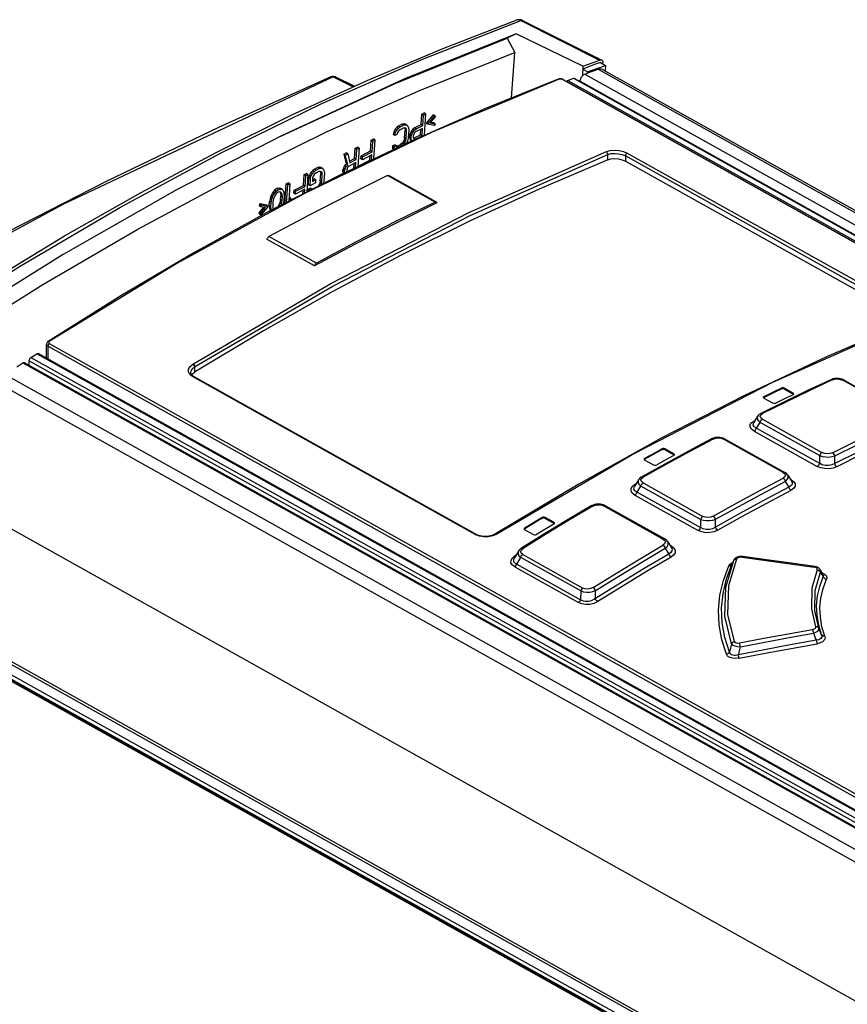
# Model space of a CAD drawing. Extents: x 0 to 420, y 0 to 297.
# Tile 38 of 51: x 359.38 to 366.66, y 109.64 to 118.3. Entities that reach past the tile are written whole.
import ezdxf

# ---------------------------------------------------------------- set-up
doc = ezdxf.new("R2010")
doc.units = 0
doc.header["$LTSCALE"] = 23.1
doc.layers.get('0').update_dxf_attribs({"linetype": 'CONTINUOUS'})
doc.layers.add('ROUNDS', color=7, linetype='CONTINUOUS')

msp = doc.modelspace()

# ---------------------------------------------------------------- linework, layer by layer
at = {"color": 7, "linetype": 'CONTINUOUS'}
for p, q in [((363.7857, 118.2963), (364.4779, 117.9499)), ((363.8043, 118.2961), (363.7992, 118.2985)), ((363.8043, 118.2961), (364.4962, 117.9498)), ((363.7439, 118.1805), (363.6653, 118.1415)), ((363.6653, 118.1415), (363.7314, 118.0155)), ((364.3303, 117.8959), (363.7439, 118.1805)), ((363.7038, 117.6169), (363.7314, 118.0155)), ((364.3303, 117.8959), (364.3272, 117.8115)), ((364.3711, 117.8457), (364.4622, 117.8792)), ((364.4622, 117.8792), (364.5283, 117.9032)), ((364.4866, 117.9282), (364.5283, 117.9032)), ((364.5073, 117.9158), (364.5076, 117.9247)), ((364.5283, 117.9032), (364.5266, 117.8557)), ((362.1343, 117.8012), (362.3088, 117.7141)), ((362.1553, 117.802), (362.3206, 117.7194)), ((364.3711, 117.8457), (364.3294, 117.8707)), ((364.3707, 117.8344), (364.3711, 117.8457)), ((364.1156, 117.7822), (364.1132, 117.7814)), ((364.1475, 117.7823), (364.1411, 117.7837)), ((364.1584, 117.7779), (373.0167, 112.8274)), ((362.9081, 117.384), (362.9143, 117.475)), ((362.9143, 117.475), (362.9334, 117.4849)), ((362.9282, 117.4661), (362.9143, 117.475)), ((362.922, 117.3751), (362.9282, 117.4661)), ((362.9282, 117.4661), (362.9473, 117.4759)), ((362.9473, 117.4759), (362.9334, 117.4849)), ((362.9473, 117.4759), (362.9346, 117.2876)), ((363.0152, 117.4684), (362.9518, 117.3939)), ((362.9657, 117.385), (363.0291, 117.4595)), ((363.0346, 117.4497), (362.988, 117.3965)), ((363.0291, 117.4595), (363.0152, 117.4684)), ((363.0291, 117.4595), (363.0346, 117.4497)), ((362.7105, 117.3702), (362.6943, 117.3577)), ((362.7082, 117.3488), (362.7244, 117.3613)), ((362.7105, 117.3702), (362.7392, 117.385)), ((362.7244, 117.3613), (362.7105, 117.3702)), ((362.7244, 117.3613), (362.7531, 117.376)), ((362.7548, 117.3888), (362.7392, 117.385)), ((362.7531, 117.376), (362.7392, 117.385)), ((362.7531, 117.376), (362.7687, 117.3799)), ((362.7687, 117.3799), (362.7548, 117.3888)), ((362.767, 117.3867), (362.7548, 117.3888)), ((362.7808, 117.3778), (362.767, 117.3867)), ((362.7687, 117.3799), (362.7808, 117.3778)), ((362.7808, 117.3778), (362.7924, 117.367)), ((362.7924, 117.367), (362.7976, 117.3529)), ((362.8508, 117.3545), (362.9081, 117.384)), ((362.8647, 117.3456), (362.922, 117.3751)), ((362.922, 117.3751), (362.9081, 117.384)), ((362.9657, 117.385), (362.9518, 117.3939)), ((363.0233, 117.3728), (362.9657, 117.385)), ((362.988, 117.3965), (363.0305, 117.3891)), ((363.0167, 117.398), (362.993, 117.4021)), ((363.0305, 117.3891), (363.0167, 117.398)), ((363.0305, 117.3891), (363.0233, 117.3728)), ((362.6671, 117.3186), (362.6625, 117.2953)), ((362.6763, 117.2864), (362.6625, 117.2953)), ((362.681, 117.3425), (362.6671, 117.3186)), ((362.681, 117.3097), (362.6671, 117.3186)), ((362.6763, 117.2864), (362.681, 117.3097)), ((362.6954, 117.2962), (362.6763, 117.2864)), ((362.6943, 117.3577), (362.681, 117.3425)), ((362.6949, 117.3336), (362.681, 117.3425)), ((362.681, 117.3097), (362.6949, 117.3336)), ((362.7082, 117.3488), (362.6943, 117.3577)), ((362.6949, 117.3336), (362.7082, 117.3488)), ((362.6995, 117.3108), (362.6954, 117.2962)), ((362.7096, 117.3244), (362.6995, 117.3108)), ((362.7227, 117.3353), (362.7096, 117.3244)), ((362.7513, 117.35), (362.7227, 117.3353)), ((362.7637, 117.3523), (362.7513, 117.35)), ((362.762, 117.267), (362.7663, 117.332)), ((362.7622, 117.3514), (362.7643, 117.3477)), ((362.7727, 117.3485), (362.7637, 117.3523)), ((362.7643, 117.3477), (362.7663, 117.332)), ((362.7782, 117.3388), (362.7643, 117.3477)), ((362.7802, 117.3231), (362.7663, 117.332)), ((362.7782, 117.3388), (362.7727, 117.3485)), ((362.7758, 117.2581), (362.7802, 117.3231)), ((362.7802, 117.3231), (362.7782, 117.3388)), ((362.7993, 117.3329), (362.7949, 117.2679)), ((362.7976, 117.3529), (362.7993, 117.3329)), ((362.8051, 117.2682), (362.8062, 117.2856)), ((362.8103, 117.3002), (362.8062, 117.2856)), ((362.8201, 117.2766), (362.8062, 117.2856)), ((362.821, 117.3225), (362.8103, 117.3002)), ((362.8242, 117.2913), (362.8103, 117.3002)), ((362.819, 117.2593), (362.8201, 117.2766)), ((362.8201, 117.2766), (362.8242, 117.2913)), ((362.8346, 117.342), (362.821, 117.3225)), ((362.8349, 117.3135), (362.821, 117.3225)), ((362.8242, 117.2913), (362.8349, 117.3135)), ((362.8508, 117.3545), (362.8346, 117.342)), ((362.8485, 117.3331), (362.8346, 117.342)), ((362.8349, 117.3135), (362.8485, 117.3331)), ((362.8389, 117.2821), (362.8381, 117.2691)), ((362.843, 117.2968), (362.8389, 117.2821)), ((362.8415, 117.2619), (362.902, 117.293)), ((362.8499, 117.3087), (362.843, 117.2968)), ((362.8485, 117.3331), (362.8647, 117.3456)), ((362.8598, 117.318), (362.8499, 117.3087)), ((362.8647, 117.3456), (362.8508, 117.3545)), ((362.8554, 117.253), (362.9159, 117.2841)), ((362.9203, 117.3491), (362.8598, 117.318)), ((362.902, 117.293), (362.9053, 117.3414)), ((362.9159, 117.2841), (362.902, 117.293)), ((362.9159, 117.2841), (362.9203, 117.3491)), ((362.8343, 117.2435), (362.1927, 116.9375)), ((362.4622, 117.1504), (362.4686, 117.2458)), ((362.4686, 117.2458), (362.4877, 117.2556)), ((362.4824, 117.2369), (362.4686, 117.2458)), ((362.476, 117.1415), (362.4824, 117.2369)), ((362.4824, 117.2369), (362.5016, 117.2467)), ((362.5016, 117.2467), (362.4877, 117.2556)), ((362.5016, 117.2467), (362.4903, 117.0795)), ((362.6557, 117.1956), (362.6748, 117.2054)), ((362.6557, 117.1956), (362.6575, 117.1756)), ((362.6696, 117.1867), (362.6557, 117.1956)), ((362.6696, 117.1867), (362.6887, 117.1965)), ((362.6713, 117.1667), (362.6696, 117.1867)), ((362.6887, 117.1965), (362.6748, 117.2054)), ((362.6887, 117.1965), (362.691, 117.1851)), ((362.6986, 117.1925), (362.6897, 117.191)), ((362.7, 117.1814), (362.6906, 117.1875)), ((362.691, 117.1851), (362.7, 117.1814)), ((362.6986, 117.1925), (362.7272, 117.2073)), ((362.7108, 117.1846), (362.6986, 117.1925)), ((362.7402, 117.2182), (362.7272, 117.2073)), ((362.7404, 117.1988), (362.7272, 117.2073)), ((362.7504, 117.2317), (362.7402, 117.2182)), ((362.7541, 117.2092), (362.7402, 117.2182)), ((362.7431, 117.2), (362.7541, 117.2092)), ((362.7576, 117.248), (362.7504, 117.2317)), ((362.7643, 117.2228), (362.7504, 117.2317)), ((362.7541, 117.2092), (362.7643, 117.2228)), ((362.762, 117.267), (362.7576, 117.248)), ((362.7715, 117.2391), (362.7576, 117.248)), ((362.7758, 117.2581), (362.762, 117.267)), ((362.7643, 117.2228), (362.7715, 117.2391)), ((362.7715, 117.2391), (362.7758, 117.2581)), ((362.7828, 117.224), (362.7787, 117.217)), ((362.7903, 117.2446), (362.7828, 117.224)), ((362.7949, 117.2679), (362.7903, 117.2446)), ((362.8051, 117.2682), (362.8074, 117.2569)), ((362.819, 117.2593), (362.8051, 117.2682)), ((362.8074, 117.2569), (362.8158, 117.2445)), ((362.8213, 117.2479), (362.8074, 117.2569)), ((362.8245, 117.2388), (362.8158, 117.2445)), ((362.8213, 117.2479), (362.819, 117.2593)), ((362.8267, 117.2399), (362.8213, 117.2479)), ((362.8381, 117.2691), (362.8404, 117.2578)), ((362.8415, 117.2619), (362.8401, 117.2618)), ((362.8404, 117.2578), (362.8461, 117.2524)), ((362.8554, 117.253), (362.8415, 117.2619)), ((362.8461, 117.2524), (362.8554, 117.253)), ((362.2266, 117.1213), (362.2489, 117.1328)), ((362.2266, 117.1213), (362.2486, 117.0364)), ((362.2405, 117.1124), (362.2266, 117.1213)), ((362.2405, 117.1124), (362.2628, 117.1239)), ((362.2624, 117.0275), (362.2405, 117.1124)), ((362.2628, 117.1239), (362.2489, 117.1328)), ((362.2628, 117.1239), (362.2821, 117.046)), ((362.3224, 117.0827), (362.3285, 117.1737)), ((362.3285, 117.1737), (362.3476, 117.1836)), ((362.3424, 117.1648), (362.3285, 117.1737)), ((362.3362, 117.0738), (362.3424, 117.1648)), ((362.3424, 117.1648), (362.3615, 117.1746)), ((362.3615, 117.1746), (362.3476, 117.1836)), ((362.3615, 117.1746), (362.3506, 117.0128)), ((362.3776, 117.0819), (362.3794, 117.1079)), ((362.3794, 117.1079), (362.4622, 117.1504)), ((362.3933, 117.0989), (362.3794, 117.1079)), ((362.4743, 117.1155), (362.3915, 117.0729)), ((362.3915, 117.0729), (362.3933, 117.0989)), ((362.3933, 117.0989), (362.476, 117.1415)), ((362.4566, 117.0681), (362.4593, 117.1078)), ((362.476, 117.1415), (362.4622, 117.1504)), ((362.4712, 117.0704), (362.4743, 117.1155)), ((362.6575, 117.1756), (362.669, 117.1648)), ((362.6713, 117.1667), (362.6575, 117.1756)), ((362.2352, 117.0212), (362.2245, 116.9989)), ((362.2486, 117.0364), (362.2352, 117.0212)), ((362.2491, 117.0122), (362.2352, 117.0212)), ((362.2384, 116.99), (362.2491, 117.0122)), ((362.2624, 117.0275), (362.2486, 117.0364)), ((362.2491, 117.0122), (362.2624, 117.0275)), ((362.274, 117.0167), (362.2642, 117.0074)), ((362.3345, 117.0478), (362.274, 117.0167)), ((362.2786, 117.0602), (362.3224, 117.0827)), ((362.2821, 117.046), (362.3362, 117.0738)), ((362.3166, 116.9966), (362.3195, 117.0401)), ((362.3362, 117.0738), (362.3224, 117.0827)), ((362.3315, 117.0037), (362.3345, 117.0478)), ((362.3611, 117.019), (362.4566, 117.0681)), ((362.3915, 117.0729), (362.3776, 117.0819)), ((364.7046, 117.0616), (367.1958, 115.6694)), ((362.1927, 116.9375), (361.5507, 116.6073)), ((361.8732, 116.8475), (361.8796, 116.9429)), ((361.8796, 116.9429), (361.8987, 116.9527)), ((361.8935, 116.9339), (361.8796, 116.9429)), ((361.8871, 116.8386), (361.8935, 116.9339)), ((361.8935, 116.9339), (361.9126, 116.9438)), ((361.9126, 116.9438), (361.8987, 116.9527)), ((361.9126, 116.9438), (361.9021, 116.7881)), ((361.9253, 116.9371), (361.921, 116.9181)), ((361.9392, 116.961), (361.9253, 116.9371)), ((361.9392, 116.9282), (361.9253, 116.9371)), ((361.9348, 116.9092), (361.9392, 116.9282)), ((361.9525, 116.9762), (361.9392, 116.961)), ((361.9531, 116.952), (361.9392, 116.961)), ((361.9392, 116.9282), (361.9531, 116.952)), ((361.9688, 116.9887), (361.9525, 116.9762)), ((361.9664, 116.9673), (361.9525, 116.9762)), ((361.9531, 116.952), (361.9664, 116.9673)), ((361.9577, 116.9293), (361.9537, 116.9147)), ((361.9679, 116.9429), (361.9577, 116.9293)), ((361.9664, 116.9673), (361.9826, 116.9798)), ((361.9809, 116.9538), (361.9679, 116.9429)), ((361.9688, 116.9887), (361.9974, 117.0035)), ((361.9826, 116.9798), (361.9688, 116.9887)), ((362.0095, 116.9685), (361.9809, 116.9538)), ((361.9826, 116.9798), (362.0113, 116.9945)), ((362.013, 117.0073), (361.9974, 117.0035)), ((362.0113, 116.9945), (361.9974, 117.0035)), ((362.022, 116.9707), (362.0095, 116.9685)), ((362.0113, 116.9945), (362.0269, 116.9984)), ((362.0269, 116.9984), (362.013, 117.0073)), ((362.0252, 117.0052), (362.013, 117.0073)), ((362.0202, 116.8855), (362.0246, 116.9505)), ((362.0205, 116.9699), (362.0226, 116.9662)), ((362.0309, 116.967), (362.022, 116.9707)), ((362.0226, 116.9662), (362.0246, 116.9505)), ((362.0364, 116.9572), (362.0226, 116.9662)), ((362.0384, 116.9415), (362.0246, 116.9505)), ((362.0391, 116.9962), (362.0252, 117.0052)), ((362.0269, 116.9984), (362.0391, 116.9962)), ((362.0364, 116.9572), (362.0309, 116.967)), ((362.0341, 116.8765), (362.0384, 116.9415)), ((362.0384, 116.9415), (362.0364, 116.9572)), ((362.0391, 116.9962), (362.0506, 116.9855)), ((362.0506, 116.9855), (362.0558, 116.9714)), ((362.0575, 116.9514), (362.0532, 116.8864)), ((362.0558, 116.9714), (362.0575, 116.9514)), ((362.2193, 116.967), (362.2205, 116.9843)), ((362.2193, 116.967), (362.2216, 116.9556)), ((362.2332, 116.958), (362.2193, 116.967)), ((362.2245, 116.9989), (362.2205, 116.9843)), ((362.2343, 116.9754), (362.2205, 116.9843)), ((362.2216, 116.9556), (362.2238, 116.9524)), ((362.2254, 116.9531), (362.2216, 116.9556)), ((362.2384, 116.99), (362.2245, 116.9989)), ((362.2332, 116.958), (362.2343, 116.9754)), ((362.2343, 116.9754), (362.2384, 116.99)), ((362.2532, 116.9808), (362.2523, 116.9678)), ((362.2572, 116.9955), (362.2532, 116.9808)), ((362.2642, 117.0074), (362.2572, 116.9955)), ((363.0417, 116.7009), (362.6242, 116.9342)), ((361.7088, 116.6887), (361.7204, 116.861)), ((361.7204, 116.861), (361.7395, 116.8708)), ((361.7343, 116.8521), (361.7204, 116.861)), ((361.7238, 116.6964), (361.7343, 116.8521)), ((361.7343, 116.8521), (361.7534, 116.8619)), ((361.7534, 116.8619), (361.7395, 116.8708)), ((361.7534, 116.8619), (361.7429, 116.7062)), ((361.7904, 116.8049), (361.8732, 116.8475)), ((361.8043, 116.796), (361.8871, 116.8386)), ((361.8871, 116.8386), (361.8732, 116.8475)), ((361.9166, 116.8531), (361.921, 116.9181)), ((361.9305, 116.8442), (361.9166, 116.8531)), ((361.9348, 116.9092), (361.921, 116.9181)), ((361.9305, 116.8442), (361.9348, 116.9092)), ((361.9782, 116.8687), (361.9305, 116.8442)), ((361.9537, 116.9147), (361.9513, 116.88)), ((361.9513, 116.88), (361.98, 116.8947)), ((361.9524, 116.8966), (361.9661, 116.9037)), ((361.98, 116.8947), (361.9661, 116.9037)), ((361.98, 116.8947), (361.9782, 116.8687)), ((362.0086, 116.8502), (361.9997, 116.8382)), ((362.0158, 116.8665), (362.0086, 116.8502)), ((362.015, 116.8461), (362.0086, 116.8502)), ((362.0202, 116.8855), (362.0158, 116.8665)), ((362.0297, 116.8576), (362.0158, 116.8665)), ((362.0341, 116.8765), (362.0202, 116.8855)), ((362.0275, 116.8526), (362.0297, 116.8576)), ((362.0297, 116.8576), (362.0341, 116.8765)), ((362.0532, 116.8864), (362.0485, 116.863)), ((361.591, 116.7652), (361.5835, 116.7445)), ((361.6015, 116.7831), (361.591, 116.7652)), ((361.6049, 116.7562), (361.591, 116.7652)), ((361.5974, 116.7356), (361.6049, 116.7562)), ((361.6183, 116.8043), (361.6015, 116.7831)), ((361.6153, 116.7741), (361.6015, 116.7831)), ((361.6049, 116.7562), (361.6153, 116.7741)), ((361.6237, 116.7617), (361.6092, 116.7292)), ((361.6153, 116.7741), (361.6321, 116.7953)), ((361.6377, 116.8184), (361.6183, 116.8043)), ((361.6321, 116.7953), (361.6183, 116.8043)), ((361.6339, 116.7753), (361.6237, 116.7617)), ((361.6321, 116.7953), (361.6515, 116.8095)), ((361.6501, 116.7878), (361.6339, 116.7753)), ((361.6565, 116.8239), (361.6377, 116.8184)), ((361.6515, 116.8095), (361.6377, 116.8184)), ((361.6657, 116.7917), (361.6501, 116.7878)), ((361.6515, 116.8095), (361.6703, 116.815)), ((361.6703, 116.815), (361.6565, 116.8239)), ((361.6715, 116.8191), (361.6565, 116.8239)), ((361.6642, 116.7908), (361.6718, 116.7774)), ((361.6747, 116.7879), (361.6657, 116.7917)), ((361.6703, 116.815), (361.6854, 116.8102)), ((361.6712, 116.7227), (361.6732, 116.753)), ((361.6854, 116.8102), (361.6715, 116.8191)), ((361.6718, 116.7774), (361.6732, 116.753)), ((361.6857, 116.7685), (361.6718, 116.7774)), ((361.6871, 116.7441), (361.6732, 116.753)), ((361.6857, 116.7685), (361.6747, 116.7879)), ((361.6854, 116.8102), (361.6941, 116.8021)), ((361.6871, 116.7441), (361.6857, 116.7685)), ((361.6941, 116.8021), (361.6993, 116.788)), ((361.6993, 116.788), (361.7016, 116.7766)), ((361.7033, 116.7566), (361.7007, 116.7176)), ((361.7016, 116.7766), (361.7033, 116.7566)), ((361.7887, 116.7789), (361.7904, 116.8049)), ((361.8025, 116.77), (361.7887, 116.7789)), ((361.8043, 116.796), (361.7904, 116.8049)), ((361.8853, 116.8126), (361.8025, 116.77)), ((361.8025, 116.77), (361.8043, 116.796)), ((361.868, 116.7705), (361.8703, 116.8049)), ((361.883, 116.7782), (361.8853, 116.8126)), ((361.914, 116.8141), (361.9331, 116.8239)), ((361.914, 116.8141), (361.9156, 116.795)), ((361.9278, 116.8052), (361.914, 116.8141)), ((361.9278, 116.8052), (361.9469, 116.815)), ((361.9469, 116.815), (361.9331, 116.8239)), ((361.4903, 116.6841), (361.4831, 116.6678)), ((361.4969, 116.6588), (361.4831, 116.6678)), ((361.5042, 116.6751), (361.4903, 116.6841)), ((361.5479, 116.6718), (361.4903, 116.6841)), ((361.4969, 116.6588), (361.5042, 116.6751)), ((361.5042, 116.6751), (361.5618, 116.6629)), ((361.5618, 116.6629), (361.5479, 116.6718)), ((361.5722, 116.6676), (361.5748, 116.7066)), ((361.5722, 116.6676), (361.5739, 116.6476)), ((361.5861, 116.6587), (361.5722, 116.6676)), ((361.5795, 116.7299), (361.5748, 116.7066)), ((361.5887, 116.6977), (361.5748, 116.7066)), ((361.5835, 116.7445), (361.5795, 116.7299)), ((361.5933, 116.721), (361.5795, 116.7299)), ((361.5974, 116.7356), (361.5835, 116.7445)), ((361.5861, 116.6587), (361.5887, 116.6977)), ((361.5887, 116.6977), (361.5933, 116.721)), ((361.5933, 116.721), (361.5974, 116.7356)), ((361.6043, 116.7015), (361.6023, 116.6712)), ((361.6023, 116.6712), (361.6037, 116.6468)), ((361.6092, 116.7292), (361.6043, 116.7015)), ((361.6662, 116.695), (361.6518, 116.6625)), ((361.6712, 116.7227), (361.6662, 116.695)), ((361.6801, 116.6861), (361.6662, 116.695)), ((361.685, 116.7137), (361.6712, 116.7227)), ((361.6731, 116.6703), (361.6801, 116.6861)), ((361.6801, 116.6861), (361.685, 116.7137)), ((361.685, 116.7137), (361.6871, 116.7441)), ((361.696, 116.6943), (361.692, 116.6797)), ((361.7007, 116.7176), (361.696, 116.6943)), ((361.7493, 116.742), (361.7448, 116.7333)), ((361.7632, 116.733), (361.7493, 116.742)), ((361.7513, 116.7105), (361.7632, 116.733)), ((361.7632, 116.733), (361.762, 116.716)), ((361.5207, 116.6547), (361.479, 116.6071)), ((361.479, 116.6071), (361.4845, 116.5974)), ((361.4929, 116.5982), (361.479, 116.6071)), ((361.4984, 116.5884), (361.4845, 116.5974)), ((361.4929, 116.5982), (361.5395, 116.6514)), ((361.4984, 116.5884), (361.4929, 116.5982)), ((361.5395, 116.6514), (361.4969, 116.6588)), ((361.5618, 116.6629), (361.4984, 116.5884)), ((361.5739, 116.6476), (361.5762, 116.6362)), ((361.5878, 116.6386), (361.5739, 116.6476)), ((361.5762, 116.6362), (361.5811, 116.623)), ((361.5901, 116.6273), (361.5762, 116.6362)), ((361.5878, 116.6386), (361.5861, 116.6587)), ((361.5901, 116.6273), (361.5878, 116.6386)), ((361.6037, 116.6468), (361.6091, 116.6373)), ((361.6545, 116.6607), (361.6518, 116.6625)), ((361.9699, 116.1382), (361.5524, 116.3715)), ((360.2678, 115.8755), (359.6283, 115.4746)), ((359.6121, 115.3285), (359.613, 115.449)), ((360.9041, 115.169), (360.8962, 115.1748)), ((360.9085, 115.1664), (360.9041, 115.169)), ((360.9085, 115.1664), (363.3997, 113.7742)), ((366.5167, 115.1403), (366.5102, 115.1375)), ((366.5298, 115.1445), (366.5167, 115.1403)), ((366.6232, 115.1367), (366.6106, 115.1417)), ((366.6298, 115.1333), (366.6232, 115.1367)), ((366.6298, 115.1333), (367.1556, 114.8395)), ((366.1795, 115.0202), (366.1029, 115.063)), ((366.1029, 115.0545), (366.1794, 115.0117)), ((366.0995, 114.9413), (365.8971, 114.8409)), ((365.9178, 114.9835), (365.9184, 114.981)), ((365.9184, 114.981), (365.9234, 114.9761)), ((365.9238, 114.9825), (365.9205, 114.9796)), ((365.9234, 114.9761), (366, 114.9333)), ((366.179, 115.0055), (366.1844, 115.01)), ((366.1827, 115.0086), (366.1794, 115.0117)), ((366.1844, 115.01), (366.1851, 115.0128)), ((365.8678, 114.8159), (365.8335, 114.7608)), ((365.4676, 114.6198), (365.4613, 114.6167)), ((365.4807, 114.6247), (365.4676, 114.6198)), ((365.5763, 114.619), (365.5634, 114.6241)), ((365.5831, 114.6156), (365.5763, 114.619)), ((365.5831, 114.6156), (366.1072, 114.3227)), ((365.0544, 114.5207), (365.131, 114.478)), ((365.131, 114.4864), (365.0545, 114.5292)), ((364.8693, 114.439), (364.8698, 114.4363)), ((364.8698, 114.4363), (364.8749, 114.4313)), ((364.8753, 114.4386), (364.8713, 114.4348)), ((364.8749, 114.4313), (364.9514, 114.3885)), ((365.1306, 114.4709), (365.1359, 114.4758)), ((365.1343, 114.4747), (365.131, 114.478)), ((365.1359, 114.4758), (365.1366, 114.4788)), ((366.5454, 114.4), (366.5463, 114.4676)), ((365.0504, 114.3953), (364.848, 114.2826)), ((364.82, 114.2571), (364.7847, 114.1999)), ((366.1108, 114.2436), (366.1416, 114.1923)), ((366.1343, 114.2978), (366.1677, 114.242)), ((366.168, 114.2415), (366.168, 114.2414)), ((364.2901, 114.217), (363.5633, 113.7814)), ((364.4098, 114.0303), (364.4048, 114.0275)), ((364.4216, 114.0356), (364.4098, 114.0303)), ((364.523, 114.0324), (364.5111, 114.0373)), ((364.5288, 114.0295), (364.523, 114.0324)), ((364.5287, 114.0295), (365.051, 113.7376)), ((364.0749, 113.8839), (363.9983, 113.9267)), ((363.9983, 113.9182), (364.0748, 113.8755)), ((365.4969, 113.841), (365.498, 113.9098)), ((363.813, 113.8256), (363.8136, 113.8228)), ((363.8136, 113.8228), (363.8187, 113.8177)), ((363.8191, 113.8258), (363.8149, 113.8216)), ((363.8187, 113.8177), (363.8952, 113.7749)), ((364.0744, 113.8675), (364.0798, 113.8729)), ((364.0786, 113.8717), (364.0748, 113.8755)), ((364.0798, 113.8729), (364.0805, 113.876)), ((363.9938, 113.7807), (363.7915, 113.6556)), ((365.0551, 113.655), (365.0856, 113.6043)), ((365.0783, 113.7125), (365.1101, 113.6595)), ((365.1104, 113.6591), (365.1105, 113.659)), ((363.728, 113.5695), (363.728, 113.5696)), ((363.7646, 113.6297), (363.7281, 113.5697)), ((365.6577, 113.5491), (365.6407, 113.5118)), ((365.66, 113.5535), (365.6577, 113.5491)), ((365.7362, 113.5823), (365.7289, 113.583)), ((365.6406, 113.5117), (365.6407, 113.5118)), ((366.4452, 113.4222), (366.4176, 113.4674)), ((364.4407, 113.2131), (364.4422, 113.2834))]:
    msp.add_line(p, q, dxfattribs=at)
at = {"color": 9, "linetype": 'CONTINUOUS'}
for p, q in [((364.1221, 117.7803), (363.0036, 117.3152)), ((373.0086, 112.8276), (364.1504, 117.778)), ((363.0036, 117.3152), (361.881, 116.7745)), ((364.5491, 117.0724), (364.5495, 117.119)), ((364.7049, 117.1066), (364.7046, 117.0616)), ((367.1961, 115.7144), (364.7049, 117.1066)), ((364.7208, 117.1315), (367.212, 115.7393)), ((363.0301, 116.7004), (362.6126, 116.9337)), ((361.9871, 116.1639), (361.5696, 116.3972)), ((359.6376, 115.4738), (359.6323, 115.4682)), ((359.6372, 115.4567), (368.4954, 110.5062)), ((359.6243, 115.4334), (359.6235, 115.3222)), ((368.4825, 110.4829), (359.6243, 115.4334)), ((360.9156, 115.2499), (360.9153, 115.2033)), ((363.3887, 113.7728), (360.8975, 115.165)), ((367.1421, 114.8391), (366.6163, 115.1329)), ((366.0746, 115.0554), (366.0747, 115.0639)), ((366.1029, 115.063), (366.1029, 115.0545)), ((366.1794, 115.0117), (366.1795, 115.0202)), ((365.9239, 114.9909), (365.9238, 114.9825)), ((365.8162, 114.7615), (365.8397, 114.7775)), ((365.8397, 114.7775), (365.8458, 114.7806)), ((365.8433, 114.7765), (365.8397, 114.7776)), ((365.8577, 114.7127), (365.889, 114.7629)), ((366.4131, 114.47), (365.889, 114.7629)), ((365.8958, 114.8283), (365.9109, 114.8395)), ((365.9096, 114.7901), (366.4337, 114.4972)), ((365.8372, 114.6856), (366.3918, 114.3757)), ((365.8577, 114.7127), (366.4123, 114.4028)), ((366.0926, 114.3217), (365.5685, 114.6146)), ((365.0261, 114.5207), (365.0262, 114.5292)), ((365.0545, 114.5292), (365.0544, 114.5207)), ((364.8753, 114.447), (364.8753, 114.4386)), ((365.131, 114.478), (365.131, 114.4864)), ((366.4131, 114.47), (366.4123, 114.4028)), ((364.8466, 114.2688), (364.8621, 114.2814)), ((366.1637, 114.2583), (366.155, 114.2631)), ((366.1637, 114.2583), (366.1587, 114.2569)), ((364.7679, 114.201), (364.7919, 114.219)), ((364.7919, 114.219), (364.7988, 114.2228)), ((364.7957, 114.2178), (364.7919, 114.219)), ((364.8072, 114.1491), (364.8403, 114.2029)), ((365.3661, 113.909), (364.8403, 114.2029)), ((364.8598, 114.2295), (365.3856, 113.9356)), ((364.7878, 114.1225), (365.3456, 113.8108)), ((364.8072, 114.1491), (365.365, 113.8373)), ((365.0352, 113.736), (364.513, 114.0279)), ((363.97, 113.9174), (363.9701, 113.9258)), ((363.9983, 113.9267), (363.9983, 113.9182)), ((365.3661, 113.909), (365.365, 113.8373)), ((363.8191, 113.8343), (363.8191, 113.8258)), ((364.0748, 113.8755), (364.0749, 113.8839)), ((363.4207, 113.7602), (363.3887, 113.7728)), ((363.7899, 113.6405), (363.8057, 113.6545)), ((365.1068, 113.6771), (365.0959, 113.6832)), ((365.1068, 113.6771), (365.1008, 113.6751)), ((363.7121, 113.5715), (363.7365, 113.5915)), ((363.7365, 113.5915), (363.7443, 113.5963)), ((363.7405, 113.5901), (363.7365, 113.5915)), ((363.7489, 113.5163), (363.7841, 113.5741)), ((364.3115, 113.2794), (363.7841, 113.5741)), ((363.8024, 113.6), (364.3298, 113.3053)), ((365.5878, 113.3144), (365.6575, 113.5485)), ((365.6577, 113.5491), (365.6574, 113.5485)), ((365.6575, 113.5485), (365.6633, 113.5559)), ((363.7307, 113.4905), (364.2917, 113.177)), ((363.7489, 113.5163), (364.3099, 113.2028)), ((365.6142, 113.4993), (365.6264, 113.5156)), ((366.4203, 113.4448), (366.4454, 113.4031)), ((364.3115, 113.2794), (364.3099, 113.2028)), ((366.4305, 112.8949), (366.4067, 112.9516)), ((366.3581, 112.9077), (366.3841, 112.846)), ((365.6379, 112.8149), (365.6193, 112.7417)), ((365.6983, 112.7183), (365.7166, 112.7892))]:
    msp.add_line(p, q, dxfattribs=at)
at = {"color": 7, "linetype": 'CONTINUOUS'}
for points in [[(358.4864, 115.5707), (359.3742, 116.1346), (360.2625, 116.6559), (361.1495, 117.1337), (362.0336, 117.5669), (362.9129, 117.9547), (363.7857, 118.2963)], [(359.105, 115.9989), (359.7723, 116.4026), (360.4394, 116.7821), (361.1057, 117.137), (361.7704, 117.4667), (362.4328, 117.771), (363.0922, 118.0495), (363.7445, 118.3007)], [(363.7755, 118.3046), (363.7639, 118.3048), (363.7527, 118.3031), (363.7445, 118.3007)], [(363.7992, 118.2985), (363.7874, 118.3025), (363.7755, 118.3046)], [(363.7439, 118.1805), (362.7568, 117.7821), (361.6725, 117.2814)], [(361.6734, 117.2795), (362.6792, 117.7438), (363.6653, 118.1415)], [(358.8899, 115.5418), (359.5811, 115.9764), (360.4165, 116.4635), (361.2507, 116.9117), (362.0822, 117.3203), (362.9096, 117.6884), (363.7314, 118.0155)], [(364.4866, 117.9282), (364.4342, 117.9092), (364.3294, 117.8708)], [(364.3303, 117.8959), (364.4287, 117.932), (364.4779, 117.9499)], [(364.4779, 117.9499), (364.4901, 117.9516), (364.4962, 117.9498)], [(364.4962, 117.9498), (364.4997, 117.9475), (364.5058, 117.9382), (364.5076, 117.9247)], [(362.1128, 117.803), (361.1256, 117.3558), (360.1373, 116.8803), (359.1484, 116.377), (358.1595, 115.8461), (357.1711, 115.2878), (356.1839, 114.7025), (355.1983, 114.0906), (354.2149, 113.4524), (353.2344, 112.7882), (352.2572, 112.0984), (351.2839, 111.3835)], [(362.1128, 117.803), (362.1199, 117.8055), (362.1272, 117.8069), (362.1346, 117.8072), (362.1421, 117.8064)], [(362.1421, 117.8064), (362.1494, 117.8045), (362.1553, 117.802)], [(364.1132, 117.7814), (363.4746, 117.5249), (362.8343, 117.2435)], [(364.128, 117.7844), (364.1217, 117.7837), (364.1156, 117.7822)], [(364.1411, 117.7837), (364.1346, 117.7844), (364.128, 117.7844)], [(364.1584, 117.7779), (364.1534, 117.7803), (364.1475, 117.7823)], [(361.6725, 117.2814), (360.7624, 116.811), (359.7601, 116.2407), (358.7577, 115.6158)], [(364.5491, 117.0724), (363.9448, 116.8152), (363.3392, 116.5359), (362.7329, 116.2348)], [(364.5491, 117.0724), (364.5774, 117.0802), (364.6103, 117.0831), (364.6446, 117.0807), (364.6771, 117.0733), (364.7046, 117.0616)], [(362.6126, 116.9337), (362.2653, 116.7623), (361.9178, 116.5836), (361.5696, 116.3972)], [(362.6126, 116.9337), (362.6166, 116.9351), (362.6203, 116.9354), (362.6236, 116.9345), (362.6242, 116.9342)], [(363.0471, 116.6923), (362.6881, 116.5151), (362.329, 116.3304), (361.9699, 116.1382)], [(363.0301, 116.7004), (362.6828, 116.529), (362.3353, 116.3503), (361.9871, 116.1639)], [(363.0417, 116.7009), (363.0412, 116.7011), (363.0379, 116.702), (363.0341, 116.7018), (363.0301, 116.7004)], [(363.0471, 116.6923), (363.0459, 116.6961), (363.0439, 116.6991), (363.0417, 116.7009)], [(361.5507, 116.6073), (360.9089, 116.2532), (360.2678, 115.8755)], [(361.5524, 116.3715), (361.5536, 116.3766), (361.5557, 116.3818), (361.5585, 116.3866), (361.5619, 116.3909), (361.5656, 116.3946), (361.5696, 116.3972)], [(362.7329, 116.2348), (362.1265, 115.9122), (361.5204, 115.5682), (360.9153, 115.2033)], [(361.9871, 116.1639), (361.9832, 116.1612), (361.9794, 116.1576), (361.976, 116.1533), (361.9732, 116.1485), (361.9712, 116.1433), (361.9699, 116.1382)], [(367.2041, 115.6537), (366.4741, 115.3403), (365.7465, 114.997), (365.0181, 114.6223), (364.2901, 114.217)], [(359.6283, 115.4746), (359.6223, 115.4699), (359.6181, 115.4649), (359.6152, 115.4595), (359.6135, 115.4538), (359.613, 115.449)], [(360.8962, 115.1748), (360.8899, 115.1812), (360.8854, 115.1878), (360.8829, 115.1944), (360.8821, 115.2008)], [(360.8911, 115.1799), (360.8945, 115.1859), (360.9153, 115.2033)], [(366.5102, 115.1375), (366.3074, 115.0419), (366.0995, 114.9413)], [(366.6106, 115.1417), (366.5976, 115.1454), (366.5841, 115.1477), (366.5705, 115.1488), (366.5569, 115.1487), (366.5432, 115.1473), (366.5298, 115.1445)], [(366.0746, 115.0554), (366.0243, 115.0312), (365.9238, 114.9825)], [(365.9239, 114.9909), (366.0244, 115.0397), (366.0747, 115.0639)], [(366.1029, 115.0545), (366.094, 115.0575), (366.0836, 115.0578), (366.0746, 115.0554)], [(366.1029, 115.063), (366.094, 115.0659), (366.0837, 115.0663), (366.0747, 115.0639)], [(366.1851, 115.0128), (366.1845, 115.0153), (366.1795, 115.0202)], [(365.9239, 114.9909), (365.9186, 114.9863), (365.9178, 114.9835)], [(366, 114.9333), (366.0089, 114.9304), (366.0192, 114.9301), (366.0283, 114.9326)], [(366.179, 115.0055), (366.1288, 114.9814), (366.0283, 114.9326)], [(365.8971, 114.8409), (365.8916, 114.8379), (365.8818, 114.8312), (365.8737, 114.8236), (365.8677, 114.8156)], [(367.1898, 114.7118), (366.9751, 114.6106), (366.7603, 114.5067), (366.5454, 114.4)], [(365.4613, 114.6167), (365.2584, 114.5086), (365.0504, 114.3953)], [(365.5634, 114.6241), (365.5499, 114.6277), (365.5361, 114.6298), (365.5221, 114.6306), (365.5081, 114.63), (365.4942, 114.6281), (365.4807, 114.6247)], [(364.8753, 114.447), (364.9759, 114.5019), (365.0262, 114.5292)], [(365.0261, 114.5207), (364.9758, 114.4935), (364.8753, 114.4386)], [(365.0544, 114.5207), (365.0455, 114.5236), (365.0352, 114.5236), (365.0261, 114.5207)], [(365.0545, 114.5292), (365.0456, 114.532), (365.0353, 114.532), (365.0262, 114.5292)], [(364.8753, 114.447), (364.87, 114.442), (364.8693, 114.439)], [(365.1306, 114.4709), (365.0803, 114.4436), (364.9797, 114.3887)], [(365.1366, 114.4788), (365.1361, 114.4814), (365.131, 114.4864)], [(364.9514, 114.3885), (364.9604, 114.3857), (364.9706, 114.3858), (364.9797, 114.3887)], [(364.848, 114.2826), (364.8424, 114.2792), (364.8326, 114.2719), (364.8246, 114.2636), (364.8198, 114.2569)], [(366.1344, 114.2975), (366.129, 114.3052), (366.1213, 114.3129), (366.1119, 114.3199), (366.1072, 114.3227)], [(366.1416, 114.1923), (365.9266, 114.0779), (365.7117, 113.9608), (365.4969, 113.841)], [(364.4048, 114.0275), (364.2018, 113.9069), (363.9938, 113.7807)], [(364.5111, 114.0373), (364.4986, 114.0408), (364.4858, 114.043), (364.4728, 114.0439), (364.4597, 114.0437), (364.4467, 114.0422), (364.434, 114.0395), (364.4216, 114.0356)], [(363.8191, 113.8343), (363.9197, 113.8955), (363.9701, 113.9258)], [(363.97, 113.9174), (363.9197, 113.887), (363.8191, 113.8258)], [(363.9983, 113.9182), (363.9895, 113.9209), (363.9789, 113.9206), (363.97, 113.9174)], [(363.9983, 113.9267), (363.9894, 113.9294), (363.9792, 113.9291), (363.9701, 113.9258)], [(363.8191, 113.8343), (363.8138, 113.8288), (363.813, 113.8256)], [(364.0744, 113.8675), (364.0241, 113.8371), (363.9235, 113.7759)], [(364.0805, 113.876), (364.0799, 113.8788), (364.0749, 113.8839)], [(363.5632, 113.7814), (363.5574, 113.778), (363.5455, 113.7722), (363.5323, 113.7673), (363.518, 113.7633), (363.5031, 113.7603), (363.4876, 113.7585), (363.4721, 113.7579), (363.4568, 113.7585), (363.4422, 113.7602), (363.4284, 113.7631), (363.4159, 113.7669), (363.4047, 113.7716), (363.3997, 113.7742)], [(363.8952, 113.7749), (363.9042, 113.7722), (363.9143, 113.7726), (363.9235, 113.7759)], [(365.0784, 113.7123), (365.0734, 113.7193), (365.0655, 113.7274), (365.0559, 113.7346), (365.051, 113.7376)], [(363.7915, 113.6556), (363.7872, 113.6528), (363.7785, 113.646), (363.7711, 113.6386), (363.7652, 113.6306), (363.7644, 113.6295)], [(365.0856, 113.6043), (364.8705, 113.4765), (364.6555, 113.3461), (364.4407, 113.2131)], [(365.679, 113.5721), (365.6714, 113.5667), (365.665, 113.5604), (365.66, 113.5535)], [(365.7289, 113.583), (365.7181, 113.5831), (365.7075, 113.5821), (365.6972, 113.5799), (365.6876, 113.5765), (365.679, 113.5721)], [(366.3704, 113.4944), (366.1616, 113.5237), (365.9455, 113.5537), (365.7362, 113.5823)], [(366.4176, 113.4674), (366.4141, 113.4723), (366.4083, 113.4784), (366.4013, 113.4837), (366.3932, 113.488), (366.384, 113.4915), (366.374, 113.4939), (366.3704, 113.4944)]]:
    msp.add_lwpolyline(points, dxfattribs=at)
at = {"color": 9, "linetype": 'CONTINUOUS'}
for points in [[(363.7857, 118.2963), (363.7651, 118.3028), (363.7445, 118.3007)], [(363.7857, 118.2963), (363.7977, 118.298), (363.8043, 118.2961)], [(362.1343, 117.8012), (359.7636, 116.6807), (357.3908, 115.4001), (355.0236, 113.9635), (352.6697, 112.3758), (350.337, 110.6421)], [(362.1128, 117.803), (362.1171, 117.8043), (362.1343, 117.8012)], [(362.1553, 117.802), (362.1512, 117.8035), (362.1343, 117.8012)], [(364.1221, 117.7803), (364.1148, 117.7818), (364.1132, 117.7814)], [(364.1504, 117.778), (364.1416, 117.7812), (364.1313, 117.782), (364.1221, 117.7803)], [(364.1504, 117.778), (364.1568, 117.7786), (364.1584, 117.7779)], [(360.9005, 115.2739), (362.1126, 115.983), (363.3262, 116.6073), (364.537, 117.1442)], [(360.9156, 115.2499), (362.1268, 115.9586), (363.3396, 116.5824), (364.5495, 117.119)], [(364.537, 117.1442), (364.5699, 117.1535), (364.609, 117.1569), (364.6501, 117.154), (364.6887, 117.1451), (364.7208, 117.1315)], [(364.5495, 117.119), (364.5483, 117.129), (364.5436, 117.1382), (364.537, 117.1442)], [(364.5495, 117.119), (364.5777, 117.1264), (364.6107, 117.1288), (364.6452, 117.126), (364.6776, 117.1183), (364.7049, 117.1066)], [(364.7208, 117.1315), (364.7148, 117.1276), (364.7095, 117.1212), (364.7062, 117.1139), (364.7049, 117.1066)], [(361.881, 116.7745), (360.7578, 116.1601), (359.6376, 115.4738)], [(367.2091, 115.6509), (365.9983, 115.1139), (364.7847, 114.4897), (363.5726, 113.7806)], [(359.6372, 115.4567), (359.6306, 115.4504), (359.6259, 115.4419), (359.6243, 115.4334)], [(359.6283, 115.4746), (359.631, 115.4755), (359.6376, 115.4738)], [(359.6323, 115.4682), (359.6321, 115.4619), (359.6372, 115.4567)], [(359.613, 115.449), (359.6158, 115.4406), (359.6243, 115.4334)], [(360.8975, 115.165), (360.8743, 115.1833), (360.8622, 115.2058), (360.8629, 115.2301), (360.8762, 115.2536), (360.9005, 115.2739)], [(360.8821, 115.2008), (360.8838, 115.212), (360.8949, 115.2322), (360.9156, 115.2499)], [(360.9005, 115.2739), (360.9078, 115.2676), (360.9132, 115.2589), (360.9156, 115.2499)], [(360.9085, 115.1664), (360.9033, 115.1673), (360.8975, 115.165)], [(366.5238, 115.1361), (366.3197, 115.0397), (366.1153, 114.9408), (365.9109, 114.8395)], [(366.5102, 115.1375), (366.5154, 115.1386), (366.5239, 115.1361)], [(366.5238, 115.1361), (366.5467, 115.143), (366.5713, 115.1446), (366.5952, 115.1411), (366.6163, 115.1329)], [(366.6163, 115.1329), (366.6244, 115.1347), (366.6298, 115.1333)], [(365.8372, 114.6856), (365.8141, 114.7032), (365.8027, 114.7227), (365.8035, 114.7427), (365.8162, 114.7615)], [(365.8577, 114.7127), (365.8384, 114.7247), (365.8293, 114.7387), (365.8301, 114.7541), (365.8332, 114.7603)], [(365.8677, 114.8156), (365.8647, 114.8092), (365.8643, 114.7937), (365.8726, 114.778), (365.889, 114.7629)], [(365.889, 114.7629), (365.8937, 114.774), (365.901, 114.7836), (365.9096, 114.7901)], [(365.9096, 114.7901), (365.8949, 114.8022), (365.8904, 114.8154), (365.8958, 114.8283)], [(365.911, 114.8395), (365.9028, 114.8421), (365.8971, 114.8409)], [(366.5269, 114.4953), (366.7313, 114.5966), (366.9356, 114.6955), (367.1398, 114.7919)], [(366.5463, 114.4676), (366.7505, 114.5689), (366.9547, 114.6677), (367.1587, 114.764)], [(365.8372, 114.6856), (365.8458, 114.6921), (365.8531, 114.7016), (365.8577, 114.7127)], [(367.2087, 114.6838), (366.9941, 114.5827), (366.7795, 114.4789), (366.5648, 114.3723)], [(365.4753, 114.6154), (365.2708, 114.5065), (365.0664, 114.3951), (364.8621, 114.2814)], [(365.4613, 114.6167), (365.4669, 114.618), (365.4752, 114.6154)], [(365.4753, 114.6154), (365.4978, 114.6234), (365.5225, 114.6258), (365.5469, 114.6228), (365.5685, 114.6146)], [(365.5685, 114.6146), (365.5771, 114.617), (365.5831, 114.6156)], [(366.4337, 114.4972), (366.4251, 114.4907), (366.4178, 114.4811), (366.4131, 114.47)], [(366.4131, 114.47), (366.4376, 114.4624), (366.4652, 114.4583), (366.4943, 114.4578), (366.5219, 114.461), (366.5463, 114.4676)], [(366.5269, 114.4953), (366.5044, 114.4878), (366.4796, 114.4857), (366.4553, 114.4889), (366.4337, 114.4972)], [(366.5463, 114.4676), (366.542, 114.4788), (366.5352, 114.4886), (366.5269, 114.4953)], [(366.4123, 114.4028), (366.4077, 114.3917), (366.4004, 114.3821), (366.3918, 114.3757)], [(366.5648, 114.3723), (366.5324, 114.3605), (366.496, 114.3548), (366.4584, 114.3556), (366.4228, 114.3628), (366.3918, 114.3757)], [(366.5454, 114.4), (366.5198, 114.3883), (366.492, 114.3829), (366.4629, 114.3837), (366.4363, 114.3903), (366.4123, 114.4028)], [(366.5648, 114.3723), (366.5565, 114.379), (366.5497, 114.3888), (366.5454, 114.4)], [(364.8198, 114.2568), (364.8165, 114.2496), (364.8161, 114.2336), (364.8242, 114.2178), (364.8403, 114.2029)], [(364.8598, 114.2295), (364.8454, 114.2416), (364.8411, 114.2552), (364.8466, 114.2688)], [(364.862, 114.2813), (364.8539, 114.2839), (364.848, 114.2826)], [(365.478, 113.9371), (365.6823, 114.0509), (365.8867, 114.1622), (366.0912, 114.2712)], [(365.498, 113.9098), (365.7023, 114.0235), (365.9065, 114.1348), (366.1108, 114.2436)], [(366.0926, 114.3217), (366.1073, 114.3095), (366.1118, 114.296), (366.1063, 114.2829), (366.0912, 114.2712)], [(366.0912, 114.2712), (366.0994, 114.2646), (366.1063, 114.255), (366.1108, 114.2436)], [(366.1072, 114.3227), (366.1012, 114.3241), (366.0926, 114.3217)], [(366.1108, 114.2436), (366.1282, 114.2587), (366.1373, 114.2745), (366.1376, 114.2902), (366.1345, 114.2975)], [(366.168, 114.2414), (366.1718, 114.2326), (366.171, 114.2169), (366.1609, 114.2034), (366.1415, 114.1923)], [(366.1637, 114.2583), (366.1868, 114.2407), (366.1982, 114.221), (366.1974, 114.2006), (366.1847, 114.1814), (366.1612, 114.1647)], [(364.7878, 114.1225), (364.7651, 114.1401), (364.7541, 114.16), (364.7551, 114.1809), (364.7679, 114.201)], [(364.8072, 114.1491), (364.7883, 114.1611), (364.7796, 114.1755), (364.7807, 114.1919), (364.7844, 114.1994)], [(364.8403, 114.2029), (364.8448, 114.2136), (364.8516, 114.2229), (364.8598, 114.2295)], [(366.1612, 114.1647), (365.9464, 114.0504), (365.7317, 113.9334), (365.517, 113.8137)], [(366.1416, 114.1923), (366.1459, 114.1813), (366.1528, 114.1716), (366.1612, 114.1647)], [(364.7878, 114.1225), (364.796, 114.1291), (364.8028, 114.1384), (364.8072, 114.1491)], [(364.419, 114.0263), (364.2143, 113.9046), (364.0098, 113.7807), (363.8057, 113.6545)], [(364.4048, 114.0275), (364.4107, 114.0289), (364.4188, 114.0263)], [(364.419, 114.0263), (364.4412, 114.0353), (364.466, 114.0386), (364.4908, 114.0361), (364.513, 114.0279)], [(364.513, 114.0279), (364.522, 114.0309), (364.5287, 114.0295)], [(365.3856, 113.9356), (365.3774, 113.9291), (365.3706, 113.9197), (365.3661, 113.909)], [(365.3661, 113.909), (365.3902, 113.9017), (365.4174, 113.898), (365.4462, 113.8982), (365.4735, 113.9022), (365.498, 113.9098)], [(365.478, 113.9371), (365.4552, 113.9283), (365.4305, 113.9252), (365.4066, 113.9277), (365.3856, 113.9356)], [(365.498, 113.9098), (365.4934, 113.9207), (365.4864, 113.9303), (365.478, 113.9371)], [(365.365, 113.8373), (365.3605, 113.8267), (365.3537, 113.8174), (365.3456, 113.8108)], [(365.517, 113.8137), (365.4842, 113.7999), (365.448, 113.7927), (365.4107, 113.7923), (365.3757, 113.7985), (365.3456, 113.8108)], [(365.4969, 113.841), (365.4708, 113.8272), (365.443, 113.8203), (365.4142, 113.8198), (365.3882, 113.8256), (365.365, 113.8373)], [(365.517, 113.8137), (365.5087, 113.8203), (365.5017, 113.8298), (365.4969, 113.841)], [(363.3887, 113.7728), (363.3947, 113.7751), (363.3996, 113.7742)], [(363.5726, 113.7806), (363.5396, 113.7652), (363.5005, 113.756), (363.4594, 113.7543), (363.4207, 113.7602)], [(363.5633, 113.7814), (363.566, 113.7823), (363.5726, 113.7806)], [(365.0352, 113.736), (365.0503, 113.7233), (365.055, 113.709), (365.0496, 113.6948), (365.0348, 113.6821)], [(365.051, 113.7376), (365.0443, 113.739), (365.0352, 113.736)], [(363.8024, 113.6), (363.7884, 113.6122), (363.7843, 113.626), (363.7899, 113.6405)], [(363.8056, 113.6544), (363.7975, 113.657), (363.7915, 113.6556)], [(364.4215, 113.3103), (364.6257, 113.4365), (364.8301, 113.5605), (365.0348, 113.6821)], [(364.4422, 113.2834), (364.6463, 113.4096), (364.8506, 113.5334), (365.0551, 113.655)], [(365.0347, 113.6821), (365.043, 113.6755), (365.0502, 113.6661), (365.0551, 113.655)], [(365.0551, 113.655), (365.0725, 113.6709), (365.0816, 113.6877), (365.0819, 113.7042), (365.0784, 113.7122)], [(365.1105, 113.659), (365.1147, 113.6491), (365.1143, 113.6319), (365.1044, 113.6169), (365.0856, 113.6043)], [(365.1068, 113.6771), (365.1304, 113.6589), (365.1423, 113.6381), (365.1417, 113.6163), (365.1292, 113.5953), (365.106, 113.5772)], [(363.7307, 113.4905), (363.7084, 113.508), (363.6979, 113.5282), (363.6992, 113.5501), (363.7121, 113.5715)], [(363.7489, 113.5163), (363.7378, 113.5223), (363.7297, 113.5294), (363.7243, 113.5373), (363.7219, 113.5459), (363.7222, 113.5551), (363.7255, 113.5649), (363.728, 113.5695)], [(363.7644, 113.6294), (363.7608, 113.6213), (363.7603, 113.6048), (363.7683, 113.5888), (363.7841, 113.5741)], [(363.7841, 113.5741), (363.7883, 113.5844), (363.7947, 113.5934), (363.8024, 113.6)], [(365.106, 113.5772), (364.891, 113.4495), (364.6762, 113.3192), (364.4615, 113.1863)], [(365.0856, 113.6043), (365.0904, 113.5935), (365.0975, 113.5839), (365.106, 113.5772)], [(365.6637, 112.8337), (365.6071, 113.0714), (365.6143, 113.3268), (365.6839, 113.5611)], [(365.6633, 113.5559), (365.6725, 113.5603), (365.6839, 113.561)], [(365.7313, 113.5773), (365.7155, 113.5777), (365.7011, 113.5747), (365.6901, 113.5688), (365.6839, 113.5611)], [(365.7313, 113.5773), (365.7347, 113.5819), (365.7362, 113.5823)], [(365.7313, 113.5773), (365.9427, 113.5484), (366.1541, 113.5192), (366.3656, 113.4896)], [(363.7307, 113.4905), (363.7384, 113.4971), (363.7448, 113.5061), (363.7489, 113.5163)], [(365.5936, 112.7227), (365.553, 112.8506), (365.5298, 112.9809), (365.5243, 113.1121), (365.5367, 113.2429), (365.5668, 113.3723), (365.6142, 113.4993)], [(365.6193, 112.7417), (365.5791, 112.8689), (365.5563, 112.998), (365.5511, 113.1279), (365.5635, 113.2575), (365.5934, 113.3857), (365.6406, 113.5117)], [(365.6143, 113.4993), (365.6253, 113.4999), (365.6346, 113.5042), (365.6406, 113.5117)], [(365.6264, 113.5156), (365.6463, 113.5286), (365.6487, 113.5294)], [(366.3922, 113.4648), (366.3454, 113.3029), (366.3408, 113.1234), (366.3778, 112.9648)], [(366.3704, 113.4944), (366.369, 113.4941), (366.3656, 113.4896)], [(366.3922, 113.4648), (366.3929, 113.473), (366.3881, 113.4805), (366.3786, 113.4862), (366.3656, 113.4896)], [(366.3922, 113.4648), (366.404, 113.4614), (366.4139, 113.4543), (366.4203, 113.4448)], [(366.4203, 113.4448), (366.4205, 113.4607), (366.4176, 113.4674)], [(366.4067, 112.9516), (366.3701, 113.108), (366.3743, 113.285), (366.4203, 113.4448)], [(366.4305, 112.8949), (366.4047, 112.9793), (366.3901, 113.0646), (366.387, 113.1503), (366.3952, 113.2359), (366.4147, 113.3203), (366.4454, 113.4031)], [(366.4593, 112.8818), (366.4338, 112.9648), (366.4193, 113.0487), (366.4161, 113.1331), (366.4241, 113.2174), (366.4432, 113.3008), (366.4734, 113.3829)], [(366.4353, 113.4384), (366.4561, 113.4283), (366.4704, 113.4145), (366.4762, 113.399), (366.4734, 113.3829)], [(366.4453, 113.4222), (366.4479, 113.4157), (366.4454, 113.4031)], [(366.4454, 113.4031), (366.4517, 113.3937), (366.4614, 113.3865), (366.4734, 113.3829)], [(364.3298, 113.3053), (364.3221, 113.2987), (364.3157, 113.2897), (364.3115, 113.2794)], [(364.4215, 113.3103), (364.3983, 113.3001), (364.3737, 113.296), (364.3502, 113.2979), (364.3298, 113.3053)], [(364.4422, 113.2834), (364.4372, 113.2941), (364.4299, 113.3035), (364.4213, 113.3102)], [(365.638, 112.8149), (365.5801, 113.0571), (365.5878, 113.3144)], [(364.3099, 113.2028), (364.3057, 113.1926), (364.2994, 113.1836), (364.2917, 113.177)], [(364.4407, 113.2131), (364.4261, 113.2032), (364.4108, 113.1957), (364.3953, 113.1905), (364.38, 113.1875), (364.3649, 113.1866), (364.3502, 113.1876), (364.336, 113.1906), (364.3224, 113.1957), (364.3099, 113.2028)], [(364.3115, 113.2794), (364.3352, 113.2723), (364.362, 113.2691), (364.3904, 113.27), (364.4175, 113.2748), (364.4422, 113.2834)], [(364.4615, 113.1863), (364.4532, 113.1928), (364.4459, 113.2021), (364.4407, 113.2131)], [(364.4615, 113.1863), (364.4283, 113.1704), (364.3922, 113.1616), (364.3552, 113.1599), (364.3209, 113.1653), (364.2917, 113.177)], [(366.3778, 112.9648), (366.378, 112.9561), (366.3729, 112.9483), (366.3635, 112.9422), (366.3505, 112.9384)], [(366.3581, 112.9077), (366.3802, 112.9163), (366.3968, 112.9274), (366.406, 112.9396), (366.4067, 112.9516)], [(366.4067, 112.9516), (366.4003, 112.9596), (366.3902, 112.9644), (366.3778, 112.9648)], [(366.3505, 112.9384), (366.1365, 112.8999), (365.9226, 112.8603), (365.7088, 112.8196)], [(365.7166, 112.7892), (365.9303, 112.8298), (366.1442, 112.8693), (366.3581, 112.9077)], [(366.3505, 112.9384), (366.3534, 112.9302), (366.3561, 112.9195), (366.3581, 112.9077)], [(366.4305, 112.8949), (366.4324, 112.8763), (366.4239, 112.8612), (366.4071, 112.8508), (366.3841, 112.846)], [(366.4593, 112.8818), (366.4613, 112.8643), (366.4543, 112.8479), (366.439, 112.8333), (366.4173, 112.8223), (366.3915, 112.8153)], [(366.4593, 112.8818), (366.4473, 112.8821), (366.4371, 112.8867), (366.4305, 112.8949)], [(365.6379, 112.8149), (365.6492, 112.8042), (365.6677, 112.7957), (365.6911, 112.7905), (365.7166, 112.7892)], [(365.6637, 112.8337), (365.6529, 112.83), (365.6439, 112.8235), (365.638, 112.8149)], [(365.7088, 112.8196), (365.6931, 112.8184), (365.6796, 112.8207), (365.6696, 112.826), (365.6637, 112.8337)], [(366.3841, 112.846), (366.1554, 112.8047), (365.9268, 112.7621), (365.6983, 112.7183)], [(365.7061, 112.6879), (365.9345, 112.7316), (366.1629, 112.7741), (366.3915, 112.8153)], [(365.7166, 112.7892), (365.7145, 112.8006), (365.7118, 112.8112), (365.7088, 112.8196)], [(366.3841, 112.846), (366.386, 112.8345), (366.3887, 112.8238), (366.3917, 112.8154)], [(365.6193, 112.7417), (365.6134, 112.7331), (365.6044, 112.7264), (365.5936, 112.7227)], [(365.7061, 112.6879), (365.6749, 112.6847), (365.6466, 112.6871), (365.6221, 112.6949), (365.6042, 112.7071), (365.5936, 112.7227)], [(365.6983, 112.7183), (365.6848, 112.7145), (365.6724, 112.7127), (365.6612, 112.7125), (365.6511, 112.7139), (365.6421, 112.7166), (365.6343, 112.7207), (365.6278, 112.7262), (365.6226, 112.7332), (365.6193, 112.7417)], [(365.7061, 112.6879), (365.7032, 112.696), (365.7005, 112.7066), (365.6983, 112.7183)]]:
    msp.add_lwpolyline(points, dxfattribs=at)
at = {"layer": 'ROUNDS', "color": 9, "linetype": 'CONTINUOUS'}
for p, q in [((364.3474, 117.8259), (387.3141, 104.9908)), ((364.4658, 117.8691), (387.7395, 104.8625)), ((364.198, 117.7701), (373.1989, 112.7399)), ((364.2482, 117.789), (373.3326, 112.7122)), ((364.3067, 117.7633), (387.2179, 104.9593)), ((368.5274, 110.3363), (359.5265, 115.3665)), ((359.4035, 115.2859), (382.3702, 102.4509)), ((359.4602, 115.3046), (368.5446, 110.2277)), ((359.4761, 115.3337), (368.5606, 110.2568)), ((359.2505, 115.1845), (382.5242, 102.178)), ((359.2032, 115.0984), (382.4769, 102.0918)), ((382.3493, 99.7518), (358.177, 113.2606)), ((382.3642, 99.7687), (358.1918, 113.2775)), ((358.0375, 113.1926), (382.2099, 99.6838)), ((358.053, 113.1951), (382.2254, 99.6862)), ((382.2824, 99.6612), (358.096, 113.1778)), ((382.3127, 99.6805), (358.1264, 113.1971))]:
    msp.add_line(p, q, dxfattribs=at)
at = {"layer": 'ROUNDS', "color": 7, "linetype": 'CONTINUOUS'}
for p, q in [((364.5047, 117.8679), (387.7811, 104.8598)), ((364.198, 117.7701), (364.2482, 117.789)), ((364.2581, 117.7888), (373.3425, 112.712)), ((364.3067, 117.7617), (364.3067, 117.7633)), ((359.4761, 115.3337), (359.5265, 115.3665)), ((368.5357, 110.3416), (359.5406, 115.3685)), ((359.3503, 115.2508), (359.4035, 115.2859)), ((359.4177, 115.288), (382.3713, 102.4602)), ((359.4599, 115.2644), (359.4602, 115.3046)), ((383.3646, 100.3745), (359.1922, 113.8834))]:
    msp.add_line(p, q, dxfattribs=at)
for points in [[(364.3067, 117.7633), (364.3073, 117.7706), (364.3089, 117.7783), (364.3114, 117.7861), (364.3149, 117.7938), (364.3191, 117.8011), (364.324, 117.8079), (364.3294, 117.8139), (364.3353, 117.819), (364.3413, 117.823), (364.3474, 117.8259)], [(364.3474, 117.8259), (364.4066, 117.8476), (364.4658, 117.8691)], [(364.4658, 117.8691), (364.4757, 117.8718), (364.4852, 117.8728), (364.4941, 117.8719), (364.5022, 117.8692), (364.5047, 117.8679)], [(364.1871, 117.7619), (364.1881, 117.7632), (364.1913, 117.7661), (364.1946, 117.7685), (364.198, 117.7701)], [(364.2482, 117.789), (364.2514, 117.7899), (364.2544, 117.79), (364.2571, 117.7893), (364.2581, 117.7888)], [(359.5265, 115.3665), (359.5299, 115.3684), (359.5332, 115.3694), (359.5363, 115.3697), (359.5392, 115.3691), (359.5406, 115.3685)], [(359.4035, 115.2859), (359.4068, 115.2878), (359.4102, 115.2889), (359.4133, 115.2892), (359.4162, 115.2886), (359.4177, 115.288)], [(359.4602, 115.3046), (359.4605, 115.3085), (359.4614, 115.3127), (359.4628, 115.3168), (359.4648, 115.3209), (359.4672, 115.3247), (359.4699, 115.3282), (359.473, 115.3312), (359.4761, 115.3337)]]:
    msp.add_lwpolyline(points, dxfattribs=at)

doc.saveas('drawing.dxf')
